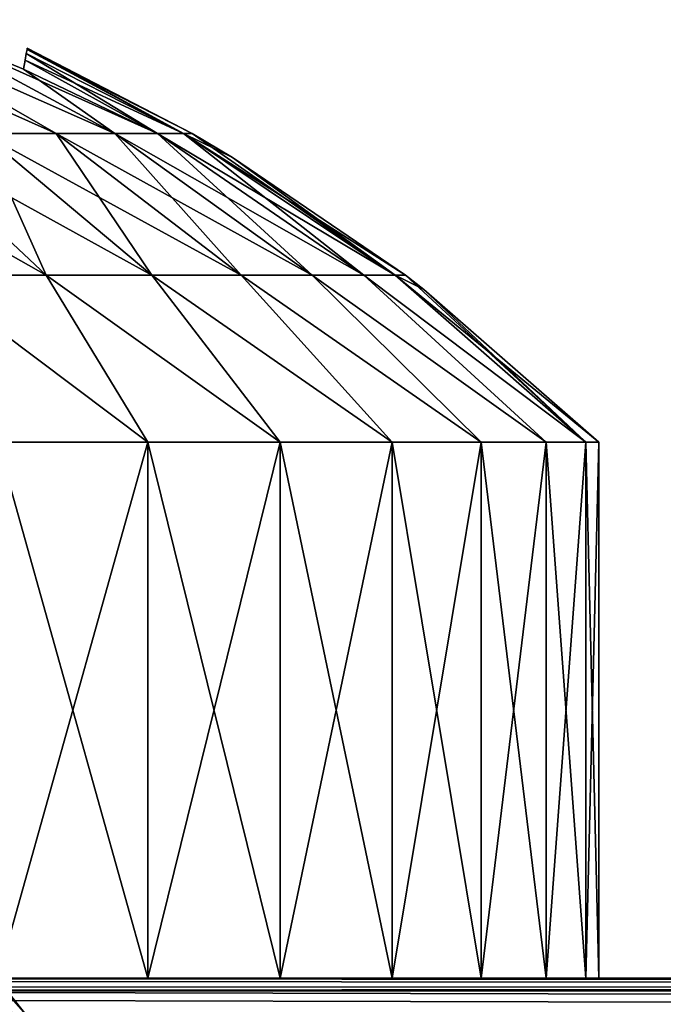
# Model space of a CAD drawing. Header units: millimetres. Extents: x -30 to 30, y -182 to 40.
# Tile 125 of 196: x -11.07 to -9.8, y 37.95 to 39.89. Entities that reach past the tile are written whole.
import ezdxf

# ---------------------------------------------------------------- set-up
doc = ezdxf.new("R2010")
doc.units = ezdxf.units.MM
doc.header["$LTSCALE"] = 65.185185
for name, color, linetype in [('154', 7, 'CONTINUOUS'), ('155', 7, 'CONTINUOUS'), ('156', 7, 'CONTINUOUS'), ('175', 7, 'CONTINUOUS'), ('176', 7, 'CONTINUOUS'), ('177', 7, 'CONTINUOUS'), ('196', 7, 'CONTINUOUS'), ('197', 7, 'CONTINUOUS'), ('198', 7, 'CONTINUOUS'), ('199', 7, 'CONTINUOUS'), ('211', 7, 'CONTINUOUS'), ('212', 7, 'CONTINUOUS'), ('213', 7, 'CONTINUOUS'), ('214', 7, 'CONTINUOUS'), ('86', 7, 'CONTINUOUS')]:
    doc.layers.add(name, color=color, linetype=linetype)

msp = doc.modelspace()

# ---------------------------------------------------------------- linework, layer by layer
at = {"layer": '154', "linetype": 'Continuous'}
for points in [[(-19.6576, 38, 12.5865), (12.8332, 37.9755, -19.9043), (-19.9043, 37.9755, 12.8332), (-19.6576, 38, 12.5865)], [(12.5865, 38, -19.6576), (12.8332, 37.9755, -19.9043), (-19.6576, 38, 12.5865), (12.5865, 38, -19.6576)], [(-19.9043, 37.9755, 12.8332), (13.0751, 37.9026, -20.1462), (-20.1462, 37.9026, 13.0751), (-19.9043, 37.9755, 12.8332)], [(12.8332, 37.9755, -19.9043), (13.0751, 37.9026, -20.1462), (-19.9043, 37.9755, 12.8332), (12.8332, 37.9755, -19.9043)]]:
    msp.add_3dface(points, dxfattribs=at)
at = {"layer": '155', "linetype": 'Continuous'}
for points in [[(19.6576, 38, -12.5865), (-12.8332, 37.9755, 19.9043), (19.9043, 37.9755, -12.8332), (19.6576, 38, -12.5865)], [(-12.5865, 38, 19.6576), (-12.8332, 37.9755, 19.9043), (19.6576, 38, -12.5865), (-12.5865, 38, 19.6576)], [(19.9043, 37.9755, -12.8332), (-13.0751, 37.9026, 20.1462), (20.1462, 37.9026, -13.0751), (19.9043, 37.9755, -12.8332)], [(-12.8332, 37.9755, 19.9043), (-13.0751, 37.9026, 20.1462), (19.9043, 37.9755, -12.8332), (-12.8332, 37.9755, 19.9043)]]:
    msp.add_3dface(points, dxfattribs=at)
at = {"layer": '156', "linetype": 'Continuous'}
for points in [[(-19.6576, 38, 12.5865), (-12.5865, 38, 19.6576), (19.6576, 38, -12.5865), (-19.6576, 38, 12.5865)], [(12.5865, 38, -19.6576), (-19.6576, 38, 12.5865), (19.6576, 38, -12.5865), (12.5865, 38, -19.6576)]]:
    msp.add_3dface(points, dxfattribs=at)
at = {"layer": '175', "linetype": 'Continuous'}
for points in [[(-12.5865, 38, -19.6576), (19.9043, 37.9755, 12.8332), (-12.8332, 37.9755, -19.9043), (-12.5865, 38, -19.6576)], [(19.6576, 38, 12.5865), (19.9043, 37.9755, 12.8332), (-12.5865, 38, -19.6576), (19.6576, 38, 12.5865)], [(-12.8332, 37.9755, -19.9043), (20.1462, 37.9026, 13.0751), (-13.0751, 37.9026, -20.1462), (-12.8332, 37.9755, -19.9043)], [(19.9043, 37.9755, 12.8332), (20.1462, 37.9026, 13.0751), (-12.8332, 37.9755, -19.9043), (19.9043, 37.9755, 12.8332)]]:
    msp.add_3dface(points, dxfattribs=at)
at = {"layer": '176', "linetype": 'Continuous'}
for points in [[(-19.6576, 38, -12.5865), (-19.9043, 37.9755, -12.8332), (12.5865, 38, 19.6576), (-19.6576, 38, -12.5865)], [(12.5865, 38, 19.6576), (-19.9043, 37.9755, -12.8332), (12.8332, 37.9755, 19.9043), (12.5865, 38, 19.6576)], [(12.8332, 37.9755, 19.9043), (-20.1462, 37.9026, -13.0751), (13.0751, 37.9026, 20.1462), (12.8332, 37.9755, 19.9043)], [(-19.9043, 37.9755, -12.8332), (-20.1462, 37.9026, -13.0751), (12.8332, 37.9755, 19.9043), (-19.9043, 37.9755, -12.8332)]]:
    msp.add_3dface(points, dxfattribs=at)
at = {"layer": '177', "linetype": 'Continuous'}
for points in [[(-12.5865, 38, -19.6576), (-19.6576, 38, -12.5865), (12.5865, 38, 19.6576), (-12.5865, 38, -19.6576)], [(19.6576, 38, 12.5865), (-12.5865, 38, -19.6576), (12.5865, 38, 19.6576), (19.6576, 38, 12.5865)]]:
    msp.add_3dface(points, dxfattribs=at)
at = {"layer": '196', "color": 253, "linetype": 'Continuous', "true_color": 0x999999}
for points in [[(-11.1132, 38, 15.0154), (-10.8168, 38, 14.7743), (-11.1132, 39.0566, 15.0154), (-11.1132, 38, 15.0154)], [(-11.1132, 39.0566, 15.0154), (-10.8168, 38, 14.7743), (-10.8168, 39.0566, 14.7743), (-11.1132, 39.0566, 15.0154)], [(-10.8168, 38, 14.7743), (-10.5559, 38, 14.495), (-10.8168, 39.0566, 14.7743), (-10.8168, 38, 14.7743)], [(-10.8168, 39.0566, 14.7743), (-10.5559, 38, 14.495), (-10.5559, 39.0566, 14.495), (-10.8168, 39.0566, 14.7743)], [(-10.5559, 38, 14.495), (-10.3355, 38, 14.1828), (-10.5559, 39.0566, 14.495), (-10.5559, 38, 14.495)], [(-10.5559, 39.0566, 14.495), (-10.3355, 38, 14.1828), (-10.3355, 39.0566, 14.1828), (-10.5559, 39.0566, 14.495)], [(-10.3355, 38, 14.1828), (-10.1597, 38, 13.8434), (-10.3355, 39.0566, 14.1828), (-10.3355, 38, 14.1828)], [(-10.3355, 39.0566, 14.1828), (-10.1597, 38, 13.8434), (-10.1597, 39.0566, 13.8434), (-10.3355, 39.0566, 14.1828)], [(-10.1597, 38, 13.8434), (-10.0318, 38, 13.4834), (-10.1597, 39.0566, 13.8434), (-10.1597, 38, 13.8434)], [(-10.1597, 39.0566, 13.8434), (-10.0318, 38, 13.4834), (-10.0318, 39.0566, 13.4834), (-10.1597, 39.0566, 13.8434)], [(-10.0318, 38, 13.4834), (-9.954, 38, 13.1092), (-10.0318, 39.0566, 13.4834), (-10.0318, 38, 13.4834)], [(-10.0318, 39.0566, 13.4834), (-9.954, 38, 13.1092), (-9.954, 39.0566, 13.1092), (-10.0318, 39.0566, 13.4834)], [(-9.954, 39.0566, 13.1092), (-9.9279, 38, 12.7279), (-9.9279, 39.0566, 12.7279), (-9.954, 39.0566, 13.1092)], [(-9.954, 38, 13.1092), (-9.9279, 38, 12.7279), (-9.954, 39.0566, 13.1092), (-9.954, 38, 13.1092)]]:
    msp.add_3dface(points, dxfattribs=at)
at = {"layer": '197', "color": 253, "linetype": 'Continuous', "true_color": 0x999999}
for points in [[(-10.9975, 39.6652, 13.727), (-11.5008, 39.8894, 13.6675), (-11.1427, 39.6652, 13.9443), (-10.9975, 39.6652, 13.727)], [(-11.3878, 39.8894, 13.4979), (-11.5008, 39.8894, 13.6675), (-10.9975, 39.6652, 13.727), (-11.3878, 39.8894, 13.4979)], [(-11.2973, 39.8896, 13.3112), (-11.3878, 39.8894, 13.4979), (-10.8819, 39.6652, 13.4926), (-11.2973, 39.8896, 13.3112)], [(-10.8819, 39.6652, 13.4926), (-11.3878, 39.8894, 13.4979), (-10.9975, 39.6652, 13.727), (-10.8819, 39.6652, 13.4926)], [(-10.7979, 39.6652, 13.2451), (-11.2973, 39.8896, 13.3112), (-10.8819, 39.6652, 13.4926), (-10.7979, 39.6652, 13.2451)], [(-11.0618, 39.7921, 13.294), (-11.2973, 39.8896, 13.3112), (-10.7979, 39.6652, 13.2451), (-11.0618, 39.7921, 13.294)], [(-11.055, 39.8306, 12.8708), (-11.0564, 39.8228, 13.0126), (-10.7469, 39.6652, 12.9887), (-11.055, 39.8306, 12.8708)], [(-11.0546, 39.8332, 12.7279), (-11.055, 39.8306, 12.8708), (-10.7298, 39.6652, 12.7279), (-11.0546, 39.8332, 12.7279)], [(-10.7298, 39.6652, 12.7279), (-11.055, 39.8306, 12.8708), (-10.7469, 39.6652, 12.9887), (-10.7298, 39.6652, 12.7279)], [(-11.0587, 39.81, 13.1537), (-11.0618, 39.7921, 13.294), (-10.7979, 39.6652, 13.2451), (-11.0587, 39.81, 13.1537)], [(-11.0564, 39.8228, 13.0126), (-11.0587, 39.81, 13.1537), (-10.7469, 39.6652, 12.9887), (-11.0564, 39.8228, 13.0126)], [(-10.7469, 39.6652, 12.9887), (-11.0587, 39.81, 13.1537), (-10.7979, 39.6652, 13.2451), (-10.7469, 39.6652, 12.9887)], [(-11.5115, 39.6652, 14.3132), (-11.2554, 39.3857, 14.647), (-11.0175, 39.3857, 14.4383), (-11.5115, 39.6652, 14.3132)], [(-11.315, 39.6652, 14.1408), (-11.5115, 39.6652, 14.3132), (-11.0175, 39.3857, 14.4383), (-11.315, 39.6652, 14.1408)], [(-11.315, 39.6652, 14.1408), (-11.0175, 39.3857, 14.4383), (-10.8089, 39.3857, 14.2005), (-11.315, 39.6652, 14.1408)], [(-11.1427, 39.6652, 13.9443), (-11.315, 39.6652, 14.1408), (-10.8089, 39.3857, 14.2005), (-11.1427, 39.6652, 13.9443)], [(-11.1427, 39.6652, 13.9443), (-10.8089, 39.3857, 14.2005), (-10.6331, 39.3857, 13.9374), (-11.1427, 39.6652, 13.9443)], [(-10.9975, 39.6652, 13.727), (-11.1427, 39.6652, 13.9443), (-10.6331, 39.3857, 13.9374), (-10.9975, 39.6652, 13.727)], [(-10.9975, 39.6652, 13.727), (-10.6331, 39.3857, 13.9374), (-10.4932, 39.3857, 13.6536), (-10.9975, 39.6652, 13.727)], [(-10.8819, 39.6652, 13.4926), (-10.9975, 39.6652, 13.727), (-10.4932, 39.3857, 13.6536), (-10.8819, 39.6652, 13.4926)], [(-10.8819, 39.6652, 13.4926), (-10.4932, 39.3857, 13.6536), (-10.3914, 39.3857, 13.354), (-10.8819, 39.6652, 13.4926)], [(-10.7979, 39.6652, 13.2451), (-10.8819, 39.6652, 13.4926), (-10.3914, 39.3857, 13.354), (-10.7979, 39.6652, 13.2451)], [(-10.7979, 39.6652, 13.2451), (-10.3914, 39.3857, 13.354), (-10.3297, 39.3857, 13.0437), (-10.7979, 39.6652, 13.2451)], [(-10.7469, 39.6652, 12.9887), (-10.7979, 39.6652, 13.2451), (-10.3297, 39.3857, 13.0437), (-10.7469, 39.6652, 12.9887)], [(-10.7469, 39.6652, 12.9887), (-10.309, 39.3857, 12.7279), (-10.6501, 39.618, 12.7279), (-10.7469, 39.6652, 12.9887)], [(-10.7469, 39.6652, 12.9887), (-10.3297, 39.3857, 13.0437), (-10.309, 39.3857, 12.7279), (-10.7469, 39.6652, 12.9887)], [(-10.7298, 39.6652, 12.7279), (-10.7469, 39.6652, 12.9887), (-10.6501, 39.618, 12.7279), (-10.7298, 39.6652, 12.7279)], [(-11.1132, 39.0566, 15.0154), (-10.8168, 39.0566, 14.7743), (-11.2554, 39.3857, 14.647), (-11.1132, 39.0566, 15.0154)], [(-11.2554, 39.3857, 14.647), (-10.8168, 39.0566, 14.7743), (-11.0175, 39.3857, 14.4383), (-11.2554, 39.3857, 14.647)], [(-10.8168, 39.0566, 14.7743), (-10.5559, 39.0566, 14.495), (-11.0175, 39.3857, 14.4383), (-10.8168, 39.0566, 14.7743)], [(-11.0175, 39.3857, 14.4383), (-10.5559, 39.0566, 14.495), (-10.8089, 39.3857, 14.2005), (-11.0175, 39.3857, 14.4383)], [(-10.5559, 39.0566, 14.495), (-10.3355, 39.0566, 14.1828), (-10.8089, 39.3857, 14.2005), (-10.5559, 39.0566, 14.495)], [(-10.8089, 39.3857, 14.2005), (-10.3355, 39.0566, 14.1828), (-10.6331, 39.3857, 13.9374), (-10.8089, 39.3857, 14.2005)], [(-10.3355, 39.0566, 14.1828), (-10.1597, 39.0566, 13.8434), (-10.6331, 39.3857, 13.9374), (-10.3355, 39.0566, 14.1828)], [(-10.6331, 39.3857, 13.9374), (-10.1597, 39.0566, 13.8434), (-10.4932, 39.3857, 13.6536), (-10.6331, 39.3857, 13.9374)], [(-10.1597, 39.0566, 13.8434), (-10.0318, 39.0566, 13.4834), (-10.4932, 39.3857, 13.6536), (-10.1597, 39.0566, 13.8434)], [(-10.4932, 39.3857, 13.6536), (-10.0318, 39.0566, 13.4834), (-10.3914, 39.3857, 13.354), (-10.4932, 39.3857, 13.6536)], [(-10.0318, 39.0566, 13.4834), (-9.954, 39.0566, 13.1092), (-10.3914, 39.3857, 13.354), (-10.0318, 39.0566, 13.4834)], [(-10.3914, 39.3857, 13.354), (-9.954, 39.0566, 13.1092), (-10.3297, 39.3857, 13.0437), (-10.3914, 39.3857, 13.354)], [(-10.309, 39.3857, 12.7279), (-10.3297, 39.3857, 13.0437), (-10.2729, 39.358, 12.7279), (-10.309, 39.3857, 12.7279)], [(-9.954, 39.0566, 13.1092), (-9.9279, 39.0566, 12.7279), (-10.3297, 39.3857, 13.0437), (-9.954, 39.0566, 13.1092)], [(-10.3297, 39.3857, 13.0437), (-9.9279, 39.0566, 12.7279), (-10.2729, 39.358, 12.7279), (-10.3297, 39.3857, 13.0437)]]:
    msp.add_3dface(points, dxfattribs=at)
at = {"layer": '198', "color": 253, "linetype": 'Continuous', "true_color": 0x999999}
for points in [[(-11.1132, 39.0566, 10.4404), (-10.8168, 39.0566, 10.6816), (-11.1132, 38, 10.4404), (-11.1132, 39.0566, 10.4404)], [(-11.1132, 38, 10.4404), (-10.8168, 39.0566, 10.6816), (-10.8168, 38, 10.6816), (-11.1132, 38, 10.4404)], [(-10.8168, 39.0566, 10.6816), (-10.5559, 39.0566, 10.9609), (-10.8168, 38, 10.6816), (-10.8168, 39.0566, 10.6816)], [(-10.8168, 38, 10.6816), (-10.5559, 39.0566, 10.9609), (-10.5559, 38, 10.9609), (-10.8168, 38, 10.6816)], [(-10.5559, 39.0566, 10.9609), (-10.3355, 39.0566, 11.2731), (-10.5559, 38, 10.9609), (-10.5559, 39.0566, 10.9609)], [(-10.5559, 38, 10.9609), (-10.3355, 39.0566, 11.2731), (-10.3355, 38, 11.2731), (-10.5559, 38, 10.9609)], [(-10.3355, 38, 11.2731), (-10.1597, 39.0566, 11.6124), (-10.1597, 38, 11.6124), (-10.3355, 38, 11.2731)], [(-10.3355, 39.0566, 11.2731), (-10.1597, 39.0566, 11.6124), (-10.3355, 38, 11.2731), (-10.3355, 39.0566, 11.2731)], [(-10.1597, 38, 11.6124), (-10.0318, 39.0566, 11.9725), (-10.0318, 38, 11.9725), (-10.1597, 38, 11.6124)], [(-10.1597, 39.0566, 11.6124), (-10.0318, 39.0566, 11.9725), (-10.1597, 38, 11.6124), (-10.1597, 39.0566, 11.6124)], [(-10.0318, 39.0566, 11.9725), (-9.954, 39.0566, 12.3467), (-10.0318, 38, 11.9725), (-10.0318, 39.0566, 11.9725)], [(-10.0318, 38, 11.9725), (-9.954, 39.0566, 12.3467), (-9.954, 38, 12.3467), (-10.0318, 38, 11.9725)], [(-9.954, 39.0566, 12.3467), (-9.9279, 39.0566, 12.7279), (-9.954, 38, 12.3467), (-9.954, 39.0566, 12.3467)], [(-9.9279, 39.0566, 12.7279), (-9.9279, 38, 12.7279), (-9.954, 38, 12.3467), (-9.9279, 39.0566, 12.7279)]]:
    msp.add_3dface(points, dxfattribs=at)
at = {"layer": '199', "color": 253, "linetype": 'Continuous', "true_color": 0x999999}
for points in [[(-10.9975, 39.6652, 11.7288), (-11.1427, 39.6652, 11.5115), (-11.5008, 39.8894, 11.7883), (-10.9975, 39.6652, 11.7288)], [(-11.3878, 39.8894, 11.958), (-10.9975, 39.6652, 11.7288), (-11.5008, 39.8894, 11.7883), (-11.3878, 39.8894, 11.958)], [(-11.2973, 39.8896, 12.1446), (-10.8819, 39.6652, 11.9633), (-11.3878, 39.8894, 11.958), (-11.2973, 39.8896, 12.1446)], [(-10.8819, 39.6652, 11.9633), (-10.9975, 39.6652, 11.7288), (-11.3878, 39.8894, 11.958), (-10.8819, 39.6652, 11.9633)], [(-11.0618, 39.7921, 12.1618), (-10.8819, 39.6652, 11.9633), (-11.2973, 39.8896, 12.1446), (-11.0618, 39.7921, 12.1618)], [(-11.055, 39.8306, 12.5852), (-10.7469, 39.6652, 12.4671), (-11.0564, 39.8228, 12.4434), (-11.055, 39.8306, 12.5852)], [(-11.0546, 39.8332, 12.7279), (-10.7469, 39.6652, 12.4671), (-11.055, 39.8306, 12.5852), (-11.0546, 39.8332, 12.7279)], [(-11.0546, 39.8332, 12.7279), (-10.7298, 39.6652, 12.7279), (-10.7469, 39.6652, 12.4671), (-11.0546, 39.8332, 12.7279)], [(-11.0587, 39.81, 12.3023), (-10.7979, 39.6652, 12.2108), (-11.0618, 39.7921, 12.1618), (-11.0587, 39.81, 12.3023)], [(-11.0564, 39.8228, 12.4434), (-10.7979, 39.6652, 12.2108), (-11.0587, 39.81, 12.3023), (-11.0564, 39.8228, 12.4434)], [(-10.7469, 39.6652, 12.4671), (-10.7979, 39.6652, 12.2108), (-11.0564, 39.8228, 12.4434), (-10.7469, 39.6652, 12.4671)], [(-10.7979, 39.6652, 12.2108), (-10.8819, 39.6652, 11.9633), (-11.0618, 39.7921, 12.1618), (-10.7979, 39.6652, 12.2108)], [(-11.315, 39.6652, 11.315), (-11.0175, 39.3857, 11.0175), (-11.2554, 39.3857, 10.8089), (-11.315, 39.6652, 11.315)], [(-11.315, 39.6652, 11.315), (-11.1427, 39.6652, 11.5115), (-11.0175, 39.3857, 11.0175), (-11.315, 39.6652, 11.315)], [(-11.1427, 39.6652, 11.5115), (-10.9975, 39.6652, 11.7288), (-10.8089, 39.3857, 11.2554), (-11.1427, 39.6652, 11.5115)], [(-11.1427, 39.6652, 11.5115), (-10.8089, 39.3857, 11.2554), (-11.0175, 39.3857, 11.0175), (-11.1427, 39.6652, 11.5115)], [(-10.9975, 39.6652, 11.7288), (-10.8819, 39.6652, 11.9633), (-10.6331, 39.3857, 11.5185), (-10.9975, 39.6652, 11.7288)], [(-10.9975, 39.6652, 11.7288), (-10.6331, 39.3857, 11.5185), (-10.8089, 39.3857, 11.2554), (-10.9975, 39.6652, 11.7288)], [(-10.8819, 39.6652, 11.9633), (-10.7979, 39.6652, 12.2108), (-10.4932, 39.3857, 11.8022), (-10.8819, 39.6652, 11.9633)], [(-10.8819, 39.6652, 11.9633), (-10.4932, 39.3857, 11.8022), (-10.6331, 39.3857, 11.5185), (-10.8819, 39.6652, 11.9633)], [(-10.7979, 39.6652, 12.2108), (-10.7469, 39.6652, 12.4671), (-10.3914, 39.3857, 12.1019), (-10.7979, 39.6652, 12.2108)], [(-10.7979, 39.6652, 12.2108), (-10.3914, 39.3857, 12.1019), (-10.4932, 39.3857, 11.8022), (-10.7979, 39.6652, 12.2108)], [(-10.7469, 39.6652, 12.4671), (-10.3297, 39.3857, 12.4122), (-10.3914, 39.3857, 12.1019), (-10.7469, 39.6652, 12.4671)], [(-10.7469, 39.6652, 12.4671), (-10.7298, 39.6652, 12.7279), (-10.3297, 39.3857, 12.4122), (-10.7469, 39.6652, 12.4671)], [(-10.7298, 39.6652, 12.7279), (-10.6501, 39.618, 12.7279), (-10.3297, 39.3857, 12.4122), (-10.7298, 39.6652, 12.7279)], [(-10.6501, 39.618, 12.7279), (-10.309, 39.3857, 12.7279), (-10.3297, 39.3857, 12.4122), (-10.6501, 39.618, 12.7279)], [(-11.0175, 39.3857, 11.0175), (-10.8168, 39.0566, 10.6816), (-11.2554, 39.3857, 10.8089), (-11.0175, 39.3857, 11.0175)], [(-10.8168, 39.0566, 10.6816), (-11.1132, 39.0566, 10.4404), (-11.2554, 39.3857, 10.8089), (-10.8168, 39.0566, 10.6816)], [(-10.5559, 39.0566, 10.9609), (-10.8168, 39.0566, 10.6816), (-11.0175, 39.3857, 11.0175), (-10.5559, 39.0566, 10.9609)], [(-10.8089, 39.3857, 11.2554), (-10.5559, 39.0566, 10.9609), (-11.0175, 39.3857, 11.0175), (-10.8089, 39.3857, 11.2554)], [(-10.6331, 39.3857, 11.5185), (-10.3355, 39.0566, 11.2731), (-10.8089, 39.3857, 11.2554), (-10.6331, 39.3857, 11.5185)], [(-10.3355, 39.0566, 11.2731), (-10.5559, 39.0566, 10.9609), (-10.8089, 39.3857, 11.2554), (-10.3355, 39.0566, 11.2731)], [(-10.4932, 39.3857, 11.8022), (-10.1597, 39.0566, 11.6124), (-10.6331, 39.3857, 11.5185), (-10.4932, 39.3857, 11.8022)], [(-10.1597, 39.0566, 11.6124), (-10.3355, 39.0566, 11.2731), (-10.6331, 39.3857, 11.5185), (-10.1597, 39.0566, 11.6124)], [(-10.3914, 39.3857, 12.1019), (-10.0318, 39.0566, 11.9725), (-10.4932, 39.3857, 11.8022), (-10.3914, 39.3857, 12.1019)], [(-10.0318, 39.0566, 11.9725), (-10.1597, 39.0566, 11.6124), (-10.4932, 39.3857, 11.8022), (-10.0318, 39.0566, 11.9725)], [(-10.3297, 39.3857, 12.4122), (-9.954, 39.0566, 12.3467), (-10.3914, 39.3857, 12.1019), (-10.3297, 39.3857, 12.4122)], [(-9.954, 39.0566, 12.3467), (-10.0318, 39.0566, 11.9725), (-10.3914, 39.3857, 12.1019), (-9.954, 39.0566, 12.3467)], [(-10.309, 39.3857, 12.7279), (-9.954, 39.0566, 12.3467), (-10.3297, 39.3857, 12.4122), (-10.309, 39.3857, 12.7279)], [(-10.309, 39.3857, 12.7279), (-10.2729, 39.358, 12.7279), (-9.954, 39.0566, 12.3467), (-10.309, 39.3857, 12.7279)], [(-10.2729, 39.358, 12.7279), (-9.9279, 39.0566, 12.7279), (-9.954, 39.0566, 12.3467), (-10.2729, 39.358, 12.7279)]]:
    msp.add_3dface(points, dxfattribs=at)
at = {"layer": '211', "color": 253, "linetype": 'Continuous', "true_color": 0x999999}
for points in [[(-11.1132, 39.0566, -10.4404), (-10.8168, 38, -10.6816), (-10.8168, 39.0566, -10.6816), (-11.1132, 39.0566, -10.4404)], [(-11.1132, 38, -10.4404), (-10.8168, 38, -10.6816), (-11.1132, 39.0566, -10.4404), (-11.1132, 38, -10.4404)], [(-10.8168, 38, -10.6816), (-10.5559, 38, -10.9609), (-10.8168, 39.0566, -10.6816), (-10.8168, 38, -10.6816)], [(-10.8168, 39.0566, -10.6816), (-10.5559, 38, -10.9609), (-10.5559, 39.0566, -10.9609), (-10.8168, 39.0566, -10.6816)], [(-10.5559, 39.0566, -10.9609), (-10.3355, 38, -11.2731), (-10.3355, 39.0566, -11.2731), (-10.5559, 39.0566, -10.9609)], [(-10.5559, 38, -10.9609), (-10.3355, 38, -11.2731), (-10.5559, 39.0566, -10.9609), (-10.5559, 38, -10.9609)], [(-10.3355, 39.0566, -11.2731), (-10.1597, 38, -11.6124), (-10.1597, 39.0566, -11.6124), (-10.3355, 39.0566, -11.2731)], [(-10.3355, 38, -11.2731), (-10.1597, 38, -11.6124), (-10.3355, 39.0566, -11.2731), (-10.3355, 38, -11.2731)], [(-10.1597, 39.0566, -11.6124), (-10.0318, 38, -11.9725), (-10.0318, 39.0566, -11.9725), (-10.1597, 39.0566, -11.6124)], [(-10.1597, 38, -11.6124), (-10.0318, 38, -11.9725), (-10.1597, 39.0566, -11.6124), (-10.1597, 38, -11.6124)], [(-10.0318, 39.0566, -11.9725), (-9.954, 38, -12.3467), (-9.954, 39.0566, -12.3467), (-10.0318, 39.0566, -11.9725)], [(-10.0318, 38, -11.9725), (-9.954, 38, -12.3467), (-10.0318, 39.0566, -11.9725), (-10.0318, 38, -11.9725)], [(-9.954, 39.0566, -12.3467), (-9.9279, 38, -12.7279), (-9.9279, 39.0566, -12.7279), (-9.954, 39.0566, -12.3467)], [(-9.954, 38, -12.3467), (-9.9279, 38, -12.7279), (-9.954, 39.0566, -12.3467), (-9.954, 38, -12.3467)]]:
    msp.add_3dface(points, dxfattribs=at)
at = {"layer": '212', "color": 253, "linetype": 'Continuous', "true_color": 0x999999}
for points in [[(-11.3878, 39.8894, -11.958), (-11.5008, 39.8894, -11.7883), (-10.9975, 39.6652, -11.7288), (-11.3878, 39.8894, -11.958)], [(-10.9975, 39.6652, -11.7288), (-11.5008, 39.8894, -11.7883), (-11.1427, 39.6652, -11.5115), (-10.9975, 39.6652, -11.7288)], [(-11.2973, 39.8896, -12.1446), (-11.3878, 39.8894, -11.958), (-10.8819, 39.6652, -11.9633), (-11.2973, 39.8896, -12.1446)], [(-10.8819, 39.6652, -11.9633), (-11.3878, 39.8894, -11.958), (-10.9975, 39.6652, -11.7288), (-10.8819, 39.6652, -11.9633)], [(-11.0618, 39.7921, -12.1618), (-11.2973, 39.8896, -12.1446), (-10.7979, 39.6652, -12.2108), (-11.0618, 39.7921, -12.1618)], [(-10.7979, 39.6652, -12.2108), (-11.2973, 39.8896, -12.1446), (-10.8819, 39.6652, -11.9633), (-10.7979, 39.6652, -12.2108)], [(-11.055, 39.8306, -12.5851), (-11.0564, 39.8228, -12.4433), (-10.7469, 39.6652, -12.4671), (-11.055, 39.8306, -12.5851)], [(-11.0546, 39.8332, -12.7279), (-11.055, 39.8306, -12.5851), (-10.7298, 39.6652, -12.7279), (-11.0546, 39.8332, -12.7279)], [(-10.7298, 39.6652, -12.7279), (-11.055, 39.8306, -12.5851), (-10.7469, 39.6652, -12.4671), (-10.7298, 39.6652, -12.7279)], [(-11.0587, 39.81, -12.3022), (-11.0618, 39.7921, -12.1618), (-10.7979, 39.6652, -12.2108), (-11.0587, 39.81, -12.3022)], [(-11.0564, 39.8228, -12.4433), (-11.0587, 39.81, -12.3022), (-10.7469, 39.6652, -12.4671), (-11.0564, 39.8228, -12.4433)], [(-10.7469, 39.6652, -12.4671), (-11.0587, 39.81, -12.3022), (-10.7979, 39.6652, -12.2108), (-10.7469, 39.6652, -12.4671)], [(-11.315, 39.6652, -11.315), (-11.5115, 39.6652, -11.1427), (-11.0175, 39.3857, -11.0175), (-11.315, 39.6652, -11.315)], [(-11.5115, 39.6652, -11.1427), (-11.2554, 39.3857, -10.8089), (-11.0175, 39.3857, -11.0175), (-11.5115, 39.6652, -11.1427)], [(-11.315, 39.6652, -11.315), (-11.0175, 39.3857, -11.0175), (-10.8089, 39.3857, -11.2554), (-11.315, 39.6652, -11.315)], [(-11.1427, 39.6652, -11.5115), (-11.315, 39.6652, -11.315), (-10.8089, 39.3857, -11.2554), (-11.1427, 39.6652, -11.5115)], [(-11.1427, 39.6652, -11.5115), (-10.8089, 39.3857, -11.2554), (-10.6331, 39.3857, -11.5185), (-11.1427, 39.6652, -11.5115)], [(-10.9975, 39.6652, -11.7288), (-11.1427, 39.6652, -11.5115), (-10.6331, 39.3857, -11.5185), (-10.9975, 39.6652, -11.7288)], [(-10.8819, 39.6652, -11.9633), (-10.9975, 39.6652, -11.7288), (-10.4932, 39.3857, -11.8022), (-10.8819, 39.6652, -11.9633)], [(-10.9975, 39.6652, -11.7288), (-10.6331, 39.3857, -11.5185), (-10.4932, 39.3857, -11.8022), (-10.9975, 39.6652, -11.7288)], [(-10.7979, 39.6652, -12.2108), (-10.8819, 39.6652, -11.9633), (-10.3914, 39.3857, -12.1019), (-10.7979, 39.6652, -12.2108)], [(-10.8819, 39.6652, -11.9633), (-10.4932, 39.3857, -11.8022), (-10.3914, 39.3857, -12.1019), (-10.8819, 39.6652, -11.9633)], [(-10.7469, 39.6652, -12.4671), (-10.7979, 39.6652, -12.2108), (-10.3297, 39.3857, -12.4122), (-10.7469, 39.6652, -12.4671)], [(-10.7979, 39.6652, -12.2108), (-10.3914, 39.3857, -12.1019), (-10.3297, 39.3857, -12.4122), (-10.7979, 39.6652, -12.2108)], [(-10.7298, 39.6652, -12.7279), (-10.7469, 39.6652, -12.4671), (-10.6501, 39.618, -12.7279), (-10.7298, 39.6652, -12.7279)], [(-10.7469, 39.6652, -12.4671), (-10.3297, 39.3857, -12.4122), (-10.309, 39.3857, -12.7279), (-10.7469, 39.6652, -12.4671)], [(-10.7469, 39.6652, -12.4671), (-10.309, 39.3857, -12.7279), (-10.6501, 39.618, -12.7279), (-10.7469, 39.6652, -12.4671)], [(-11.1132, 39.0566, -10.4404), (-10.8168, 39.0566, -10.6816), (-11.2554, 39.3857, -10.8089), (-11.1132, 39.0566, -10.4404)], [(-11.2554, 39.3857, -10.8089), (-10.8168, 39.0566, -10.6816), (-11.0175, 39.3857, -11.0175), (-11.2554, 39.3857, -10.8089)], [(-10.8168, 39.0566, -10.6816), (-10.5559, 39.0566, -10.9609), (-11.0175, 39.3857, -11.0175), (-10.8168, 39.0566, -10.6816)], [(-11.0175, 39.3857, -11.0175), (-10.5559, 39.0566, -10.9609), (-10.8089, 39.3857, -11.2554), (-11.0175, 39.3857, -11.0175)], [(-10.5559, 39.0566, -10.9609), (-10.3355, 39.0566, -11.2731), (-10.8089, 39.3857, -11.2554), (-10.5559, 39.0566, -10.9609)], [(-10.8089, 39.3857, -11.2554), (-10.3355, 39.0566, -11.2731), (-10.6331, 39.3857, -11.5185), (-10.8089, 39.3857, -11.2554)], [(-10.6331, 39.3857, -11.5185), (-10.1597, 39.0566, -11.6124), (-10.4932, 39.3857, -11.8022), (-10.6331, 39.3857, -11.5185)], [(-10.3355, 39.0566, -11.2731), (-10.1597, 39.0566, -11.6124), (-10.6331, 39.3857, -11.5185), (-10.3355, 39.0566, -11.2731)], [(-10.1597, 39.0566, -11.6124), (-10.0318, 39.0566, -11.9725), (-10.4932, 39.3857, -11.8022), (-10.1597, 39.0566, -11.6124)], [(-10.4932, 39.3857, -11.8022), (-10.0318, 39.0566, -11.9725), (-10.3914, 39.3857, -12.1019), (-10.4932, 39.3857, -11.8022)], [(-10.0318, 39.0566, -11.9725), (-9.954, 39.0566, -12.3467), (-10.3914, 39.3857, -12.1019), (-10.0318, 39.0566, -11.9725)], [(-10.3914, 39.3857, -12.1019), (-9.954, 39.0566, -12.3467), (-10.3297, 39.3857, -12.4122), (-10.3914, 39.3857, -12.1019)], [(-9.954, 39.0566, -12.3467), (-9.9279, 39.0566, -12.7279), (-10.3297, 39.3857, -12.4122), (-9.954, 39.0566, -12.3467)], [(-10.3297, 39.3857, -12.4122), (-9.9279, 39.0566, -12.7279), (-10.2729, 39.358, -12.7279), (-10.3297, 39.3857, -12.4122)], [(-10.309, 39.3857, -12.7279), (-10.3297, 39.3857, -12.4122), (-10.2729, 39.358, -12.7279), (-10.309, 39.3857, -12.7279)]]:
    msp.add_3dface(points, dxfattribs=at)
at = {"layer": '213', "color": 253, "linetype": 'Continuous', "true_color": 0x999999}
for points in [[(-11.1132, 39.0566, -15.0154), (-10.8168, 39.0566, -14.7743), (-11.1132, 38, -15.0154), (-11.1132, 39.0566, -15.0154)], [(-11.1132, 38, -15.0154), (-10.8168, 39.0566, -14.7743), (-10.8168, 38, -14.7743), (-11.1132, 38, -15.0154)], [(-10.8168, 38, -14.7743), (-10.5559, 39.0566, -14.495), (-10.5559, 38, -14.495), (-10.8168, 38, -14.7743)], [(-10.8168, 39.0566, -14.7743), (-10.5559, 39.0566, -14.495), (-10.8168, 38, -14.7743), (-10.8168, 39.0566, -14.7743)], [(-10.5559, 38, -14.495), (-10.3355, 39.0566, -14.1828), (-10.3355, 38, -14.1828), (-10.5559, 38, -14.495)], [(-10.5559, 39.0566, -14.495), (-10.3355, 39.0566, -14.1828), (-10.5559, 38, -14.495), (-10.5559, 39.0566, -14.495)], [(-10.3355, 38, -14.1828), (-10.1597, 39.0566, -13.8434), (-10.1597, 38, -13.8434), (-10.3355, 38, -14.1828)], [(-10.3355, 39.0566, -14.1828), (-10.1597, 39.0566, -13.8434), (-10.3355, 38, -14.1828), (-10.3355, 39.0566, -14.1828)], [(-10.1597, 38, -13.8434), (-10.0318, 39.0566, -13.4834), (-10.0318, 38, -13.4834), (-10.1597, 38, -13.8434)], [(-10.1597, 39.0566, -13.8434), (-10.0318, 39.0566, -13.4834), (-10.1597, 38, -13.8434), (-10.1597, 39.0566, -13.8434)], [(-10.0318, 38, -13.4834), (-9.954, 39.0566, -13.1092), (-9.954, 38, -13.1092), (-10.0318, 38, -13.4834)], [(-10.0318, 39.0566, -13.4834), (-9.954, 39.0566, -13.1092), (-10.0318, 38, -13.4834), (-10.0318, 39.0566, -13.4834)], [(-9.9279, 39.0566, -12.7279), (-9.9279, 38, -12.7279), (-9.954, 38, -13.1092), (-9.9279, 39.0566, -12.7279)], [(-9.954, 39.0566, -13.1092), (-9.9279, 39.0566, -12.7279), (-9.954, 38, -13.1092), (-9.954, 39.0566, -13.1092)]]:
    msp.add_3dface(points, dxfattribs=at)
at = {"layer": '214', "color": 253, "linetype": 'Continuous', "true_color": 0x999999}
for points in [[(-11.3878, 39.8894, -13.4979), (-10.9975, 39.6652, -13.727), (-11.5008, 39.8894, -13.6675), (-11.3878, 39.8894, -13.4979)], [(-10.9975, 39.6652, -13.727), (-11.1427, 39.6652, -13.9443), (-11.5008, 39.8894, -13.6675), (-10.9975, 39.6652, -13.727)], [(-11.2973, 39.8896, -13.3112), (-10.8819, 39.6652, -13.4926), (-11.3878, 39.8894, -13.4979), (-11.2973, 39.8896, -13.3112)], [(-10.8819, 39.6652, -13.4926), (-10.9975, 39.6652, -13.727), (-11.3878, 39.8894, -13.4979), (-10.8819, 39.6652, -13.4926)], [(-11.0618, 39.7921, -13.294), (-10.8819, 39.6652, -13.4926), (-11.2973, 39.8896, -13.3112), (-11.0618, 39.7921, -13.294)], [(-11.055, 39.8306, -12.8706), (-10.7469, 39.6652, -12.9887), (-11.0564, 39.8228, -13.0124), (-11.055, 39.8306, -12.8706)], [(-11.0546, 39.8332, -12.7279), (-10.7469, 39.6652, -12.9887), (-11.055, 39.8306, -12.8706), (-11.0546, 39.8332, -12.7279)], [(-11.0546, 39.8332, -12.7279), (-10.7298, 39.6652, -12.7279), (-10.7469, 39.6652, -12.9887), (-11.0546, 39.8332, -12.7279)], [(-11.0587, 39.81, -13.1535), (-10.7979, 39.6652, -13.2451), (-11.0618, 39.7921, -13.294), (-11.0587, 39.81, -13.1535)], [(-11.0564, 39.8228, -13.0124), (-10.7979, 39.6652, -13.2451), (-11.0587, 39.81, -13.1535), (-11.0564, 39.8228, -13.0124)], [(-10.7469, 39.6652, -12.9887), (-10.7979, 39.6652, -13.2451), (-11.0564, 39.8228, -13.0124), (-10.7469, 39.6652, -12.9887)], [(-10.7979, 39.6652, -13.2451), (-10.8819, 39.6652, -13.4926), (-11.0618, 39.7921, -13.294), (-10.7979, 39.6652, -13.2451)], [(-11.315, 39.6652, -14.1408), (-11.0175, 39.3857, -14.4383), (-11.2554, 39.3857, -14.647), (-11.315, 39.6652, -14.1408)], [(-11.315, 39.6652, -14.1408), (-11.1427, 39.6652, -13.9443), (-11.0175, 39.3857, -14.4383), (-11.315, 39.6652, -14.1408)], [(-11.1427, 39.6652, -13.9443), (-10.8089, 39.3857, -14.2005), (-11.0175, 39.3857, -14.4383), (-11.1427, 39.6652, -13.9443)], [(-11.1427, 39.6652, -13.9443), (-10.9975, 39.6652, -13.727), (-10.8089, 39.3857, -14.2005), (-11.1427, 39.6652, -13.9443)], [(-10.9975, 39.6652, -13.727), (-10.6331, 39.3857, -13.9374), (-10.8089, 39.3857, -14.2005), (-10.9975, 39.6652, -13.727)], [(-10.9975, 39.6652, -13.727), (-10.8819, 39.6652, -13.4926), (-10.6331, 39.3857, -13.9374), (-10.9975, 39.6652, -13.727)], [(-10.8819, 39.6652, -13.4926), (-10.4932, 39.3857, -13.6536), (-10.6331, 39.3857, -13.9374), (-10.8819, 39.6652, -13.4926)], [(-10.8819, 39.6652, -13.4926), (-10.7979, 39.6652, -13.2451), (-10.4932, 39.3857, -13.6536), (-10.8819, 39.6652, -13.4926)], [(-10.7979, 39.6652, -13.2451), (-10.7469, 39.6652, -12.9887), (-10.3914, 39.3857, -13.354), (-10.7979, 39.6652, -13.2451)], [(-10.7979, 39.6652, -13.2451), (-10.3914, 39.3857, -13.354), (-10.4932, 39.3857, -13.6536), (-10.7979, 39.6652, -13.2451)], [(-10.7469, 39.6652, -12.9887), (-10.3297, 39.3857, -13.0437), (-10.3914, 39.3857, -13.354), (-10.7469, 39.6652, -12.9887)], [(-10.7469, 39.6652, -12.9887), (-10.7298, 39.6652, -12.7279), (-10.3297, 39.3857, -13.0437), (-10.7469, 39.6652, -12.9887)], [(-10.7298, 39.6652, -12.7279), (-10.6501, 39.618, -12.7279), (-10.3297, 39.3857, -13.0437), (-10.7298, 39.6652, -12.7279)], [(-10.6501, 39.618, -12.7279), (-10.309, 39.3857, -12.7279), (-10.3297, 39.3857, -13.0437), (-10.6501, 39.618, -12.7279)], [(-11.0175, 39.3857, -14.4383), (-10.8168, 39.0566, -14.7743), (-11.2554, 39.3857, -14.647), (-11.0175, 39.3857, -14.4383)], [(-10.8168, 39.0566, -14.7743), (-11.1132, 39.0566, -15.0154), (-11.2554, 39.3857, -14.647), (-10.8168, 39.0566, -14.7743)], [(-10.8089, 39.3857, -14.2005), (-10.5559, 39.0566, -14.495), (-11.0175, 39.3857, -14.4383), (-10.8089, 39.3857, -14.2005)], [(-10.5559, 39.0566, -14.495), (-10.8168, 39.0566, -14.7743), (-11.0175, 39.3857, -14.4383), (-10.5559, 39.0566, -14.495)], [(-10.3355, 39.0566, -14.1828), (-10.5559, 39.0566, -14.495), (-10.8089, 39.3857, -14.2005), (-10.3355, 39.0566, -14.1828)], [(-10.6331, 39.3857, -13.9374), (-10.3355, 39.0566, -14.1828), (-10.8089, 39.3857, -14.2005), (-10.6331, 39.3857, -13.9374)], [(-10.4932, 39.3857, -13.6536), (-10.1597, 39.0566, -13.8434), (-10.6331, 39.3857, -13.9374), (-10.4932, 39.3857, -13.6536)], [(-10.1597, 39.0566, -13.8434), (-10.3355, 39.0566, -14.1828), (-10.6331, 39.3857, -13.9374), (-10.1597, 39.0566, -13.8434)], [(-10.3914, 39.3857, -13.354), (-10.0318, 39.0566, -13.4834), (-10.4932, 39.3857, -13.6536), (-10.3914, 39.3857, -13.354)], [(-10.0318, 39.0566, -13.4834), (-10.1597, 39.0566, -13.8434), (-10.4932, 39.3857, -13.6536), (-10.0318, 39.0566, -13.4834)], [(-10.3297, 39.3857, -13.0437), (-9.954, 39.0566, -13.1092), (-10.3914, 39.3857, -13.354), (-10.3297, 39.3857, -13.0437)], [(-9.954, 39.0566, -13.1092), (-10.0318, 39.0566, -13.4834), (-10.3914, 39.3857, -13.354), (-9.954, 39.0566, -13.1092)], [(-10.309, 39.3857, -12.7279), (-9.954, 39.0566, -13.1092), (-10.3297, 39.3857, -13.0437), (-10.309, 39.3857, -12.7279)], [(-10.309, 39.3857, -12.7279), (-10.2729, 39.358, -12.7279), (-9.954, 39.0566, -13.1092), (-10.309, 39.3857, -12.7279)], [(-10.2729, 39.358, -12.7279), (-9.9279, 39.0566, -12.7279), (-9.954, 39.0566, -13.1092), (-10.2729, 39.358, -12.7279)]]:
    msp.add_3dface(points, dxfattribs=at)
at = {"layer": '86', "linetype": 'Continuous'}
for points in [[(-11.0519, 37.9218), (-11.2907, 38.1915, 0.3567), (-11.0771, 37.9218, 0.3848), (-11.0519, 37.9218)], [(-11.2673, 38.1915), (-11.2907, 38.1915, 0.3567), (-11.0519, 37.9218), (-11.2673, 38.1915)], [(-11.0771, 37.9218, -0.3848), (-11.2673, 38.1915), (-11.0519, 37.9218), (-11.0771, 37.9218, -0.3848)]]:
    msp.add_3dface(points, dxfattribs=at)

doc.saveas('drawing.dxf')
